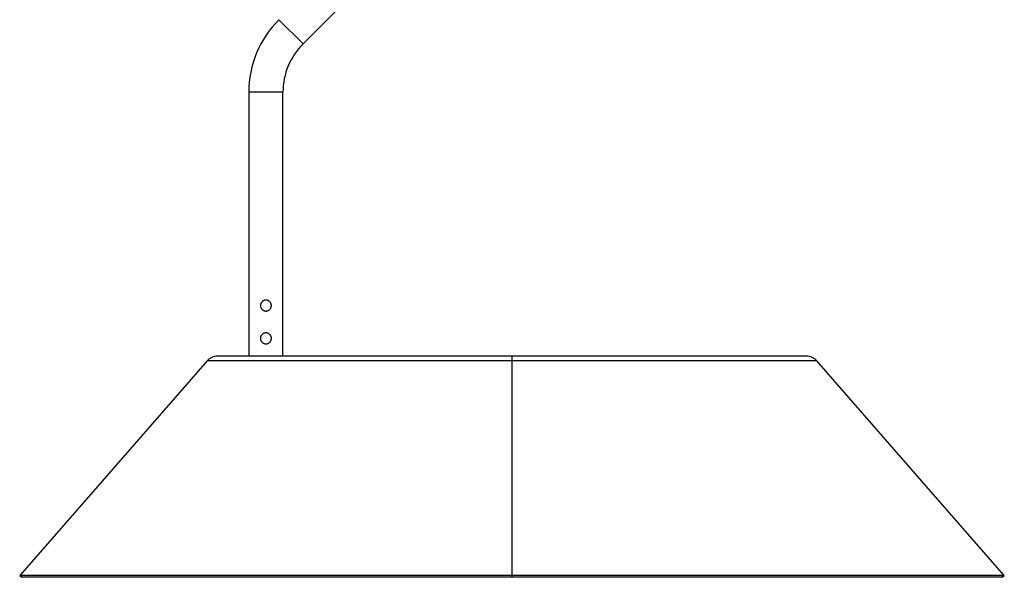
# Paper-space layout '_Frontal' of a CAD drawing. Header units: millimetres. Extents: x -219 to 141, y -1000 to 9.
# Tile 1 of 5: x -219 to 141, y -1000 to -796. Entities that reach past the tile are written whole.
import ezdxf

# ---------------------------------------------------------------- set-up
doc = ezdxf.new("R2010")
doc.units = ezdxf.units.MM

psp = doc.layouts.new('_Frontal')

# ---------------------------------------------------------------- linework, layer by layer
at = {"color": 7, "linetype": 'Continuous', "lineweight": 25}
for p, q in [((-114.96, -804.35), (-43.26, -732.66)), ((-134.78, -822.03), (-134.78, -918.64)), ((-122.28, -918.64), (-122.28, -822.03)), ((-150.02, -920.35), (-218.55, -998.94)), ((69.15, -918.64), (-146.25, -918.64)), ((-38.55, -918.64), (-38.55, -999.59)), ((141.45, -998.94), (72.92, -920.35)), ((-218.55, -998.94), (-217.8, -999.59)), ((141.45, -998.94), (-218.55, -998.94)), ((140.7, -999.59), (-217.8, -999.59)), ((140.7, -999.59), (141.45, -998.94))]:
    psp.add_line(p, q, dxfattribs=at)
at = {"color": 8, "linetype": 'Continuous', "lineweight": 25}
for p, q in [((-114.96, -804.35), (-123.79, -795.51)), ((-122.28, -822.03), (-134.78, -822.03)), ((72.92, -920.35), (-150.02, -920.35))]:
    psp.add_line(p, q, dxfattribs=at)
at = {"color": 7, "linetype": 'Continuous', "lineweight": 25}
for centre, radius, start, end in [((-97.28, -822.03), 37.5, 134.9987, 180), ((-97.28, -822.03), 25, 134.9987, 180), ((-146.25, -923.64), 5, 90, 138.9098), ((69.15, -923.64), 5, 41.0902, 90)]:
    psp.add_arc(centre, radius, start, end, dxfattribs=at)
for points, knots in [([(-128.53, -898.14), (-128.57, -898.14), (-128.66, -898.14), (-128.78, -898.15), (-128.91, -898.18), (-129.04, -898.2), (-129.17, -898.24), (-129.36, -898.31), (-129.63, -898.46), (-129.94, -898.7), (-130.16, -898.97), (-130.3, -899.2), (-130.39, -899.4), (-130.47, -899.63), (-130.52, -899.88), (-130.53, -900.06), (-130.53, -900.14)], [0, 0, 0, 0, 0.039801, 0.080328, 0.1216, 0.16363, 0.206433, 0.250024, 0.356486, 0.499928, 0.624836, 0.6909, 0.750045, 0.836892, 0.920167, 1, 1, 1, 1]), ([(-126.53, -900.14), (-126.53, -900.1), (-126.53, -900.01), (-126.54, -899.89), (-126.56, -899.76), (-126.59, -899.63), (-126.63, -899.5), (-126.69, -899.36), (-126.76, -899.2), (-126.9, -898.97), (-127.11, -898.72), (-127.36, -898.51), (-127.59, -898.37), (-127.79, -898.28), (-128.01, -898.2), (-128.27, -898.15), (-128.44, -898.14), (-128.53, -898.14)], [0, 0, 0, 0, 0.039532, 0.0799115, 0.1211564, 0.1632832, 0.2063075, 0.250244, 0.3093733, 0.375587, 0.5005308, 0.6250233, 0.690612, 0.7503477, 0.8366004, 0.9197781, 1, 1, 1, 1]), ([(-130.53, -900.14), (-130.53, -900.18), (-130.53, -900.27), (-130.51, -900.39), (-130.49, -900.52), (-130.46, -900.65), (-130.43, -900.78), (-130.37, -900.92), (-130.3, -901.08), (-130.16, -901.31), (-129.95, -901.56), (-129.7, -901.77), (-129.47, -901.91), (-129.27, -902), (-129.05, -902.08), (-128.79, -902.13), (-128.61, -902.14), (-128.53, -902.14)], [0, 0, 0, 0, 0.039508, 0.079861, 0.121078, 0.163174, 0.206167, 0.25007, 0.308874, 0.375069, 0.49996, 0.625177, 0.690349, 0.749731, 0.836213, 0.919596, 1, 1, 1, 1]), ([(-128.53, -902.14), (-128.49, -902.14), (-128.4, -902.14), (-128.27, -902.12), (-128.15, -902.1), (-128.02, -902.07), (-127.89, -902.04), (-127.74, -901.98), (-127.58, -901.91), (-127.36, -901.77), (-127.11, -901.56), (-126.9, -901.31), (-126.76, -901.08), (-126.67, -900.88), (-126.59, -900.65), (-126.54, -900.4), (-126.53, -900.22), (-126.53, -900.14)], [0, 0, 0, 0, 0.039855, 0.080441, 0.121774, 0.16387, 0.206743, 0.250408, 0.309875, 0.375186, 0.500416, 0.625306, 0.691456, 0.750209, 0.836995, 0.920216, 1, 1, 1, 1]), ([(-128.53, -910.14), (-128.57, -910.14), (-128.66, -910.14), (-128.78, -910.15), (-128.91, -910.18), (-129.04, -910.2), (-129.17, -910.24), (-129.36, -910.31), (-129.63, -910.46), (-129.94, -910.7), (-130.16, -910.97), (-130.3, -911.2), (-130.39, -911.4), (-130.47, -911.63), (-130.52, -911.88), (-130.53, -912.06), (-130.53, -912.14)], [0, 0, 0, 0, 0.039801, 0.080328, 0.1216, 0.16363, 0.206433, 0.250024, 0.356486, 0.499928, 0.624836, 0.6909, 0.750045, 0.836892, 0.920167, 1, 1, 1, 1]), ([(-126.53, -912.14), (-126.53, -912.1), (-126.53, -912.01), (-126.54, -911.89), (-126.56, -911.76), (-126.59, -911.63), (-126.63, -911.5), (-126.69, -911.36), (-126.76, -911.2), (-126.9, -910.97), (-127.11, -910.72), (-127.36, -910.51), (-127.59, -910.37), (-127.79, -910.28), (-128.01, -910.2), (-128.27, -910.15), (-128.44, -910.14), (-128.53, -910.14)], [0, 0, 0, 0, 0.039532, 0.079912, 0.121156, 0.163283, 0.206308, 0.250244, 0.309373, 0.375587, 0.500531, 0.625023, 0.690612, 0.750348, 0.8366, 0.919778, 1, 1, 1, 1]), ([(-130.53, -912.14), (-130.53, -912.18), (-130.53, -912.27), (-130.51, -912.39), (-130.49, -912.52), (-130.46, -912.65), (-130.43, -912.78), (-130.37, -912.92), (-130.3, -913.08), (-130.16, -913.31), (-129.95, -913.56), (-129.7, -913.77), (-129.47, -913.91), (-129.27, -914), (-129.05, -914.08), (-128.79, -914.13), (-128.61, -914.14), (-128.53, -914.14)], [0, 0, 0, 0, 0.039508, 0.079861, 0.121078, 0.163174, 0.206167, 0.25007, 0.308874, 0.375069, 0.49996, 0.625177, 0.690349, 0.749731, 0.836213, 0.919596, 1, 1, 1, 1]), ([(-128.53, -914.14), (-128.49, -914.14), (-128.4, -914.14), (-128.27, -914.12), (-128.15, -914.1), (-128.02, -914.07), (-127.89, -914.04), (-127.74, -913.98), (-127.58, -913.91), (-127.36, -913.77), (-127.11, -913.56), (-126.9, -913.31), (-126.76, -913.08), (-126.67, -912.88), (-126.59, -912.65), (-126.54, -912.4), (-126.53, -912.22), (-126.53, -912.14)], [0, 0, 0, 0, 0.039855, 0.080441, 0.1217742, 0.1638702, 0.2067434, 0.2504077, 0.3098745, 0.3751861, 0.5004161, 0.625306, 0.691456, 0.7502088, 0.8369949, 0.9202159, 1, 1, 1, 1])]:
    psp.add_open_spline(points, degree=3, knots=knots, dxfattribs=at)

doc.saveas('drawing.dxf')
